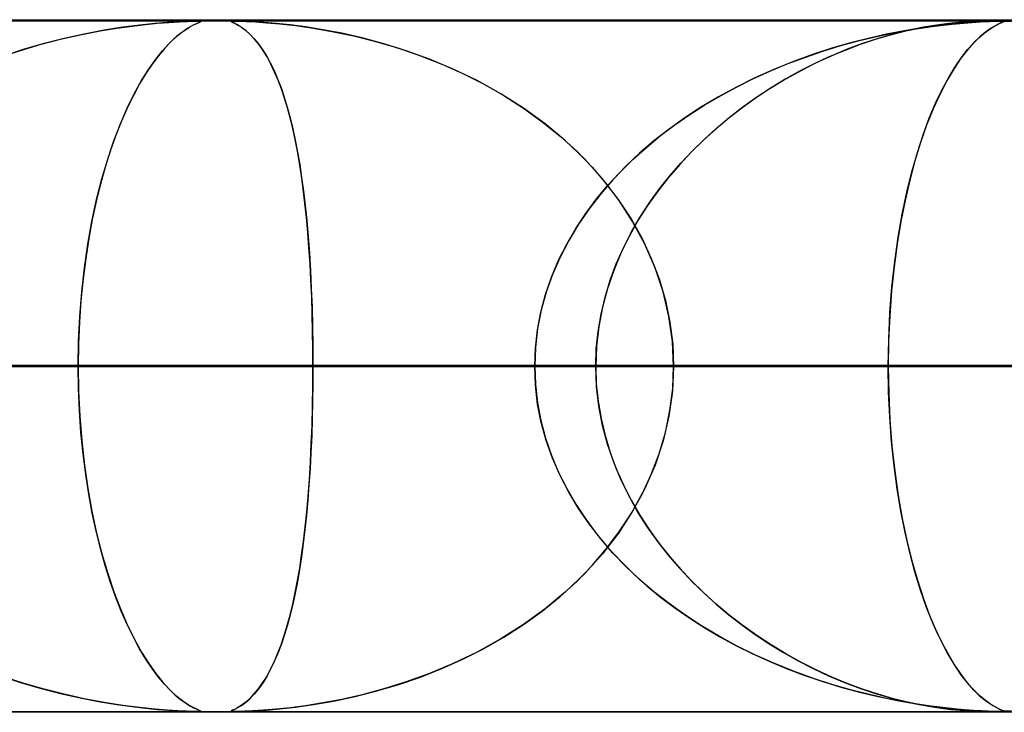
# Model space of a CAD drawing. Header units: millimetres. Extents: x -550 to 550, y -599 to 599.
# Tile 25 of 47: x 9 to 23, y 589 to 599. Entities that reach past the tile are written whole.
import ezdxf

# ---------------------------------------------------------------- set-up
doc = ezdxf.new("R2010")
doc.units = ezdxf.units.MM
doc.layers.add('HIDDEN', color=7, linetype='Continuous')
doc.layers.add('THICK', color=7, linetype='Continuous')

msp = doc.modelspace()

# ---------------------------------------------------------------- linework, layer by layer
at = {"layer": 'HIDDEN'}
for p, q in [((229.578, 598.99), (0, 598.99)), ((451, 598.99), (0, 598.99)), ((229.578, 598.99), (0, 598.99)), ((220.245, 598.98), (0, 598.98)), ((11.272, 598.979), (11.177, 598.976)), ((11.187, 598.976), (11.273, 598.979)), ((11.334, 598.98), (11.272, 598.979)), ((11.273, 598.979), (11.333, 598.98)), ((11.333, 598.98), (11.37, 598.979)), ((11.369, 598.979), (11.334, 598.98)), ((11.384, 598.976), (11.369, 598.979)), ((11.37, 598.979), (11.385, 598.976)), ((11.84, 598.979), (11.824, 598.976)), ((11.825, 598.976), (11.841, 598.979)), ((11.878, 598.98), (11.84, 598.979)), ((11.841, 598.979), (11.877, 598.98)), ((11.877, 598.98), (11.94, 598.979)), ((11.936, 598.979), (11.878, 598.98)), ((12.019, 598.976), (11.936, 598.979)), ((11.94, 598.979), (12.04, 598.976)), ((22.702, 598.979), (22.593, 598.976)), ((22.604, 598.976), (22.704, 598.979)), ((22.799, 598.98), (22.702, 598.979)), ((22.704, 598.979), (22.797, 598.98)), ((22.787, 598.976), (22.879, 598.979)), ((22.797, 598.98), (22.896, 598.979)), ((22.891, 598.979), (22.799, 598.98)), ((22.898, 598.98), (22.842, 598.978)), ((22.879, 598.979), (22.94, 598.98)), ((22.987, 598.976), (22.891, 598.979)), ((22.896, 598.979), (23.008, 598.976)), ((22.94, 598.98), (22.898, 598.98)), ((22.94, 598.98), (22.976, 598.979)), ((22.97, 598.979), (22.94, 598.98)), ((22.987, 598.978), (22.97, 598.979)), ((22.976, 598.979), (22.992, 598.976)), ((9.662, 598.785), (9.927, 598.837)), ((9.985, 598.847), (9.696, 598.793)), ((9.927, 598.837), (10.172, 598.877)), ((10.258, 598.89), (9.985, 598.847)), ((10.172, 598.877), (10.391, 598.908)), ((10.504, 598.922), (10.258, 598.89)), ((10.391, 598.908), (10.584, 598.931)), ((10.72, 598.945), (10.504, 598.922)), ((10.584, 598.931), (10.759, 598.948)), ((10.902, 598.96), (10.72, 598.945)), ((10.759, 598.948), (10.924, 598.961)), ((11.051, 598.97), (10.902, 598.96)), ((10.924, 598.961), (11.069, 598.971)), ((11.177, 598.976), (11.051, 598.97)), ((11.069, 598.971), (11.187, 598.976)), ((11.092, 598.803), (11.164, 598.855)), ((11.199, 598.878), (11.123, 598.827)), ((11.164, 598.855), (11.228, 598.895)), ((11.263, 598.915), (11.199, 598.878)), ((11.228, 598.895), (11.281, 598.924)), ((11.315, 598.94), (11.263, 598.915)), ((11.281, 598.924), (11.327, 598.945)), ((11.354, 598.957), (11.315, 598.94)), ((11.327, 598.945), (11.361, 598.961)), ((11.377, 598.969), (11.354, 598.957)), ((11.361, 598.961), (11.381, 598.971)), ((11.385, 598.976), (11.377, 598.969)), ((11.381, 598.971), (11.384, 598.976)), ((11.824, 598.976), (11.828, 598.97)), ((11.827, 598.971), (11.825, 598.976)), ((11.843, 598.961), (11.827, 598.971)), ((11.828, 598.97), (11.847, 598.96)), ((11.87, 598.948), (11.843, 598.961)), ((11.847, 598.96), (11.878, 598.945)), ((11.904, 598.931), (11.87, 598.948)), ((11.878, 598.945), (11.92, 598.922)), ((11.943, 598.908), (11.904, 598.931)), ((11.92, 598.922), (11.971, 598.89)), ((11.989, 598.877), (11.943, 598.908)), ((11.971, 598.89), (12.029, 598.847)), ((12.041, 598.837), (11.989, 598.877)), ((12.136, 598.971), (12.019, 598.976)), ((12.029, 598.847), (12.091, 598.793)), ((12.04, 598.976), (12.175, 598.969)), ((12.098, 598.785), (12.041, 598.837)), ((12.29, 598.961), (12.136, 598.971)), ((12.175, 598.969), (12.334, 598.957)), ((12.472, 598.945), (12.29, 598.961)), ((12.334, 598.957), (12.526, 598.94)), ((12.676, 598.924), (12.472, 598.945)), ((12.526, 598.94), (12.754, 598.915)), ((12.899, 598.895), (12.676, 598.924)), ((12.754, 598.915), (13.014, 598.878)), ((13.149, 598.855), (12.899, 598.895)), ((13.014, 598.878), (13.303, 598.827)), ((13.422, 598.803), (13.149, 598.855)), ((21.373, 598.785), (21.578, 598.837)), ((21.623, 598.847), (21.4, 598.793)), ((21.452, 598.82), (21.724, 598.868)), ((21.743, 598.871), (21.529, 598.834)), ((21.578, 598.837), (21.767, 598.877)), ((21.834, 598.89), (21.623, 598.847)), ((21.724, 598.868), (21.993, 598.907)), ((21.937, 598.899), (21.743, 598.871)), ((21.767, 598.877), (21.937, 598.908)), ((22.026, 598.922), (21.834, 598.89)), ((21.937, 598.908), (22.088, 598.931)), ((22.112, 598.922), (21.937, 598.899)), ((21.993, 598.907), (22.248, 598.937)), ((22.196, 598.945), (22.026, 598.922)), ((22.088, 598.931), (22.228, 598.948)), ((22.271, 598.939), (22.112, 598.922)), ((22.345, 598.96), (22.196, 598.945)), ((22.228, 598.948), (22.363, 598.961)), ((22.248, 598.937), (22.471, 598.957)), ((22.42, 598.953), (22.271, 598.939)), ((22.473, 598.97), (22.345, 598.96)), ((22.363, 598.961), (22.49, 598.971)), ((22.554, 598.963), (22.42, 598.953)), ((22.471, 598.957), (22.652, 598.969)), ((22.593, 598.976), (22.473, 598.97)), ((22.49, 598.971), (22.604, 598.976)), ((22.671, 598.97), (22.554, 598.963)), ((22.652, 598.969), (22.787, 598.976)), ((22.767, 598.975), (22.671, 598.97)), ((22.708, 598.804), (22.775, 598.854)), ((22.801, 598.872), (22.728, 598.82)), ((22.842, 598.978), (22.767, 598.975)), ((22.775, 598.854), (22.835, 598.892)), ((22.866, 598.91), (22.801, 598.872)), ((22.835, 598.892), (22.886, 598.922)), ((22.921, 598.939), (22.866, 598.91)), ((22.886, 598.922), (22.93, 598.943)), ((22.962, 598.958), (22.921, 598.939)), ((22.93, 598.943), (22.963, 598.958)), ((22.987, 598.97), (22.962, 598.958)), ((22.963, 598.958), (22.984, 598.968)), ((22.984, 598.968), (22.992, 598.974)), ((22.992, 598.974), (22.987, 598.978)), ((22.992, 598.976), (22.987, 598.97)), ((23.1, 598.971), (22.987, 598.976)), ((9.077, 598.644), (9.377, 598.722)), ((9.407, 598.729), (9.118, 598.655)), ((9.377, 598.722), (9.662, 598.785)), ((9.696, 598.793), (9.407, 598.729)), ((10.924, 598.653), (11.011, 598.736)), ((11.039, 598.761), (10.951, 598.681)), ((11.011, 598.736), (11.092, 598.803)), ((11.123, 598.827), (11.039, 598.761)), ((12.091, 598.793), (12.152, 598.729)), ((12.159, 598.721), (12.098, 598.785)), ((12.152, 598.729), (12.213, 598.655)), ((12.222, 598.644), (12.159, 598.721)), ((13.303, 598.827), (13.615, 598.761)), ((13.717, 598.736), (13.422, 598.803)), ((13.615, 598.761), (13.931, 598.681)), ((14.029, 598.653), (13.717, 598.736)), ((20.639, 598.626), (20.908, 598.699)), ((21.053, 598.734), (20.794, 598.669)), ((20.908, 598.699), (21.179, 598.764)), ((20.921, 598.644), (21.153, 598.722)), ((21.176, 598.729), (20.952, 598.655)), ((21.299, 598.789), (21.053, 598.734)), ((21.153, 598.722), (21.373, 598.785)), ((21.4, 598.793), (21.176, 598.729)), ((21.179, 598.764), (21.452, 598.82)), ((21.529, 598.834), (21.299, 598.789)), ((22.555, 598.662), (22.634, 598.74)), ((22.648, 598.753), (22.561, 598.669)), ((22.634, 598.74), (22.708, 598.804)), ((22.728, 598.82), (22.648, 598.753)), ((8.488, 598.461), (8.779, 598.557)), ((8.83, 598.573), (8.544, 598.48)), ((8.779, 598.557), (9.077, 598.644)), ((9.118, 598.655), (8.83, 598.573)), ((10.862, 598.587), (10.772, 598.48)), ((10.831, 598.551), (10.924, 598.653)), ((10.951, 598.681), (10.862, 598.587)), ((12.213, 598.655), (12.273, 598.573)), ((12.284, 598.557), (12.222, 598.644)), ((12.273, 598.573), (12.332, 598.48)), ((12.343, 598.461), (12.284, 598.557)), ((13.931, 598.681), (14.246, 598.587)), ((14.354, 598.551), (14.029, 598.653)), ((14.246, 598.587), (14.559, 598.48)), ((20.522, 598.591), (20.241, 598.5)), ((20.375, 598.545), (20.639, 598.626)), ((20.461, 598.461), (20.688, 598.557)), ((20.729, 598.573), (20.505, 598.48)), ((20.794, 598.669), (20.522, 598.591)), ((20.688, 598.557), (20.921, 598.644)), ((20.952, 598.655), (20.729, 598.573)), ((22.469, 598.566), (22.373, 598.442)), ((22.382, 598.454), (22.47, 598.567)), ((22.561, 598.669), (22.469, 598.566)), ((22.47, 598.567), (22.555, 598.662)), ((10.631, 598.286), (10.733, 598.43)), ((10.772, 598.48), (10.681, 598.358)), ((10.733, 598.43), (10.831, 598.551)), ((12.332, 598.48), (12.388, 598.377)), ((12.399, 598.356), (12.343, 598.461)), ((14.691, 598.43), (14.354, 598.551)), ((14.559, 598.48), (14.868, 598.358)), ((15.034, 598.286), (14.691, 598.43)), ((19.86, 598.36), (20.115, 598.456)), ((20.241, 598.5), (19.953, 598.396)), ((20.115, 598.456), (20.375, 598.545)), ((20.238, 598.356), (20.461, 598.461)), ((20.505, 598.48), (20.282, 598.377)), ((22.373, 598.442), (22.274, 598.296)), ((22.29, 598.321), (22.382, 598.454)), ((10.526, 598.119), (10.631, 598.286)), ((10.681, 598.358), (10.589, 598.222)), ((12.388, 598.377), (12.443, 598.266)), ((12.452, 598.244), (12.399, 598.356)), ((14.868, 598.358), (15.172, 598.222)), ((15.381, 598.119), (15.034, 598.286)), ((19.67, 598.282), (19.395, 598.159)), ((19.61, 598.256), (19.86, 598.36)), ((19.953, 598.396), (19.67, 598.282)), ((20.02, 598.244), (20.238, 598.356)), ((20.282, 598.377), (20.06, 598.266)), ((22.274, 598.296), (22.173, 598.125)), ((22.196, 598.166), (22.29, 598.321)), ((10.589, 598.222), (10.499, 598.071)), ((12.443, 598.266), (12.495, 598.145)), ((12.502, 598.125), (12.452, 598.244)), ((12.495, 598.145), (12.544, 598.017)), ((12.55, 597.999), (12.502, 598.125)), ((15.172, 598.222), (15.471, 598.071)), ((19.395, 598.159), (19.128, 598.027)), ((19.128, 598.027), (19.366, 598.145)), ((19.366, 598.145), (19.61, 598.256)), ((19.601, 597.999), (19.808, 598.125)), ((19.843, 598.145), (19.63, 598.017)), ((19.808, 598.125), (20.02, 598.244)), ((20.06, 598.266), (19.843, 598.145)), ((22.173, 598.125), (22.071, 597.929)), ((22.101, 597.99), (22.196, 598.166)), ((10.499, 598.071), (10.409, 597.905)), ((10.421, 597.929), (10.526, 598.119)), ((12.544, 598.017), (12.59, 597.88)), ((12.595, 597.865), (12.55, 597.999)), ((15.722, 597.929), (15.381, 598.119)), ((15.471, 598.071), (15.763, 597.905)), ((19.128, 598.027), (18.87, 597.887)), ((18.896, 597.901), (19.128, 598.027)), ((19.4, 597.865), (19.601, 597.999)), ((19.63, 598.017), (19.422, 597.88)), ((22.007, 597.792), (22.101, 597.99)), ((10.319, 597.721), (10.421, 597.929)), ((10.409, 597.905), (10.32, 597.723)), ((12.59, 597.88), (12.634, 597.736)), ((12.637, 597.726), (12.595, 597.865)), ((16.05, 597.721), (15.722, 597.929)), ((15.763, 597.905), (16.047, 597.723)), ((18.87, 597.887), (18.622, 597.739)), ((18.671, 597.769), (18.896, 597.901)), ((19.206, 597.726), (19.4, 597.865)), ((19.422, 597.88), (19.22, 597.736)), ((22.071, 597.929), (21.972, 597.71)), ((10.221, 597.493), (10.319, 597.721)), ((10.32, 597.723), (10.234, 597.526)), ((12.634, 597.736), (12.675, 597.584)), ((12.677, 597.58), (12.637, 597.726)), ((16.047, 597.723), (16.319, 597.526)), ((16.362, 597.493), (16.05, 597.721)), ((18.622, 597.739), (18.383, 597.582)), ((18.452, 597.629), (18.671, 597.769)), ((19.018, 597.58), (19.206, 597.726)), ((19.22, 597.736), (19.023, 597.584)), ((21.972, 597.71), (21.877, 597.475)), ((21.916, 597.575), (22.007, 597.792)), ((12.675, 597.584), (12.714, 597.425)), ((12.713, 597.428), (12.677, 597.58)), ((18.383, 597.582), (18.154, 597.419)), ((18.239, 597.482), (18.452, 597.629)), ((19.023, 597.584), (18.833, 597.425)), ((18.837, 597.428), (19.018, 597.58)), ((21.828, 597.338), (21.916, 597.575)), ((10.127, 597.247), (10.221, 597.493)), ((10.234, 597.526), (10.153, 597.318)), ((12.748, 597.269), (12.713, 597.428)), ((12.714, 597.425), (12.75, 597.259)), ((16.319, 597.526), (16.577, 597.318)), ((16.658, 597.247), (16.362, 597.493)), ((18.154, 597.419), (17.935, 597.247)), ((18.032, 597.325), (18.239, 597.482)), ((18.833, 597.425), (18.65, 597.259)), ((18.661, 597.269), (18.837, 597.428)), ((21.877, 597.475), (21.79, 597.224)), ((10.153, 597.318), (10.075, 597.098)), ((16.577, 597.318), (16.818, 597.098)), ((17.831, 597.16), (18.032, 597.325)), ((21.744, 597.08), (21.828, 597.338)), ((10.038, 596.982), (10.127, 597.247)), ((12.78, 597.102), (12.748, 597.269)), ((12.75, 597.259), (12.783, 597.087)), ((16.934, 596.982), (16.658, 597.247)), ((17.637, 596.986), (17.831, 597.16)), ((17.935, 597.247), (17.728, 597.069)), ((18.65, 597.259), (18.475, 597.087)), ((18.49, 597.102), (18.661, 597.269)), ((21.79, 597.224), (21.708, 596.959)), ((10.075, 597.098), (10.002, 596.867)), ((12.811, 596.926), (12.78, 597.102)), ((12.783, 597.087), (12.814, 596.907)), ((16.818, 597.098), (17.042, 596.867)), ((17.451, 596.803), (17.637, 596.986)), ((17.728, 597.069), (17.53, 596.883)), ((18.475, 597.087), (18.307, 596.907)), ((18.324, 596.926), (18.49, 597.102)), ((21.665, 596.803), (21.744, 597.08)), ((10.002, 596.867), (9.935, 596.625)), ((9.954, 596.699), (10.038, 596.982)), ((12.839, 596.742), (12.811, 596.926)), ((12.814, 596.907), (12.842, 596.721)), ((17.189, 596.699), (16.934, 596.982)), ((17.042, 596.867), (17.25, 596.625)), ((17.53, 596.883), (17.343, 596.688)), ((18.307, 596.907), (18.146, 596.721)), ((18.164, 596.742), (18.324, 596.926)), ((21.708, 596.959), (21.633, 596.681)), ((12.866, 596.55), (12.839, 596.742)), ((12.842, 596.721), (12.869, 596.523)), ((17.274, 596.612), (17.451, 596.803)), ((18.146, 596.721), (17.991, 596.523)), ((18.011, 596.55), (18.164, 596.742)), ((21.592, 596.507), (21.665, 596.803)), ((9.935, 596.625), (9.872, 596.373)), ((9.878, 596.399), (9.954, 596.699)), ((17.107, 596.411), (17.274, 596.612)), ((17.343, 596.688), (17.165, 596.482)), ((17.421, 596.399), (17.189, 596.699)), ((17.25, 596.625), (17.439, 596.373)), ((21.633, 596.681), (21.566, 596.389)), ((12.89, 596.349), (12.866, 596.55)), ((12.869, 596.523), (12.893, 596.315)), ((17.165, 596.482), (16.998, 596.268)), ((17.991, 596.523), (17.844, 596.315)), ((17.867, 596.349), (18.011, 596.55)), ((21.525, 596.191), (21.592, 596.507)), ((9.811, 596.085), (9.878, 596.399)), ((9.872, 596.373), (9.816, 596.111)), ((12.911, 596.141), (12.89, 596.349)), ((12.893, 596.315), (12.916, 596.096)), ((16.95, 596.201), (17.107, 596.411)), ((17.626, 596.085), (17.421, 596.399)), ((17.439, 596.373), (17.61, 596.111)), ((17.844, 596.315), (17.704, 596.096)), ((17.732, 596.141), (17.867, 596.349)), ((21.566, 596.389), (21.505, 596.083)), ((12.931, 595.926), (12.911, 596.141)), ((16.806, 595.983), (16.95, 596.201)), ((16.998, 596.268), (16.844, 596.044)), ((17.607, 595.926), (17.732, 596.141)), ((21.466, 595.857), (21.525, 596.191)), ((9.751, 595.757), (9.811, 596.085)), ((9.816, 596.111), (9.765, 595.837)), ((12.916, 596.096), (12.936, 595.866)), ((16.844, 596.044), (16.704, 595.81)), ((17.704, 596.096), (17.575, 595.866)), ((17.61, 596.111), (17.763, 595.837)), ((17.803, 595.757), (17.626, 596.085)), ((21.505, 596.083), (21.452, 595.762)), ((12.948, 595.702), (12.931, 595.926)), ((12.936, 595.866), (12.954, 595.626)), ((16.674, 595.757), (16.806, 595.983)), ((17.575, 595.866), (17.457, 595.626)), ((17.493, 595.702), (17.607, 595.926)), ((21.416, 595.506), (21.466, 595.857)), ((9.702, 595.416), (9.751, 595.757)), ((9.765, 595.837), (9.72, 595.551)), ((16.557, 595.523), (16.674, 595.757)), ((16.704, 595.81), (16.578, 595.569)), ((17.763, 595.837), (17.897, 595.551)), ((17.952, 595.416), (17.803, 595.757)), ((21.452, 595.762), (21.406, 595.426)), ((12.963, 595.472), (12.948, 595.702)), ((12.954, 595.626), (12.969, 595.374)), ((16.578, 595.569), (16.469, 595.319)), ((17.457, 595.626), (17.353, 595.374)), ((17.391, 595.472), (17.493, 595.702)), ((9.72, 595.551), (9.682, 595.253)), ((12.976, 595.234), (12.963, 595.472)), ((16.454, 595.28), (16.557, 595.523)), ((17.303, 595.234), (17.391, 595.472)), ((17.897, 595.551), (18.01, 595.253)), ((21.406, 595.426), (21.37, 595.079)), ((21.376, 595.14), (21.416, 595.506)), ((9.663, 595.066), (9.702, 595.416)), ((12.969, 595.374), (12.982, 595.114)), ((16.368, 595.03), (16.454, 595.28)), ((16.469, 595.319), (16.379, 595.063)), ((17.353, 595.374), (17.264, 595.114)), ((18.068, 595.066), (17.952, 595.416)), ((9.682, 595.253), (9.652, 594.944)), ((12.987, 594.991), (12.976, 595.234)), ((17.228, 594.991), (17.303, 595.234)), ((18.01, 595.253), (18.101, 594.944)), ((21.347, 594.764), (21.376, 595.14)), ((9.634, 594.71), (9.663, 595.066)), ((12.982, 595.114), (12.992, 594.844)), ((16.3, 594.775), (16.368, 595.03)), ((16.379, 595.063), (16.306, 594.801)), ((17.264, 595.114), (17.192, 594.844)), ((18.152, 594.71), (18.068, 595.066)), ((21.37, 595.079), (21.344, 594.722)), ((9.652, 594.944), (9.63, 594.63)), ((12.995, 594.743), (12.987, 594.991)), ((17.17, 594.743), (17.228, 594.991)), ((18.101, 594.944), (18.166, 594.63)), ((9.617, 594.351), (9.634, 594.71)), ((12.992, 594.844), (12.999, 594.567)), ((13.001, 594.493), (12.995, 594.743)), ((16.251, 594.516), (16.3, 594.775)), ((16.306, 594.801), (16.254, 594.535)), ((17.128, 594.493), (17.17, 594.743)), ((17.192, 594.844), (17.138, 594.567)), ((18.202, 594.351), (18.152, 594.71)), ((21.344, 594.722), (21.328, 594.358)), ((21.329, 594.38), (21.347, 594.764)), ((9.63, 594.63), (9.616, 594.311)), ((12.999, 594.567), (13.004, 594.281)), ((17.138, 594.567), (17.105, 594.281)), ((18.166, 594.63), (18.206, 594.311)), ((13.004, 594.242), (13.001, 594.493)), ((16.221, 594.254), (16.251, 594.516)), ((16.254, 594.535), (16.222, 594.263)), ((17.102, 594.242), (17.128, 594.493)), ((9.612, 593.99), (9.617, 594.351)), ((9.616, 594.311), (9.612, 593.99)), ((13.004, 594.281), (13.005, 593.99)), ((17.105, 594.281), (17.094, 593.99)), ((18.219, 593.99), (18.202, 594.351)), ((18.206, 594.311), (18.219, 593.99)), ((21.323, 593.99), (21.329, 594.38)), ((21.328, 594.358), (21.323, 593.99)), ((13.005, 593.99), (13.004, 594.242)), ((16.222, 594.263), (16.211, 593.99)), ((16.211, 593.99), (16.221, 594.254)), ((17.094, 593.99), (17.102, 594.242)), ((21.323, 593.99), (0, 593.99)), ((0, 593.99), (16.211, 593.99)), ((0, 593.99), (21.323, 593.99)), ((16.211, 593.99), (0, 593.99)), ((32.968, 593.99), (0, 593.99)), ((0, 593.99), (27.874, 593.99)), ((0, 593.99), (32.968, 593.99)), ((27.874, 593.99), (0, 593.99)), ((44.595, 593.99), (0, 593.99)), ((0, 593.99), (39.507, 593.99)), ((0, 593.99), (44.595, 593.99)), ((39.507, 593.99), (0, 593.99)), ((56.214, 593.99), (0, 593.99)), ((0, 593.99), (51.128, 593.99)), ((0, 593.99), (56.214, 593.99)), ((51.128, 593.99), (0, 593.99)), ((67.828, 593.99), (0, 593.99)), ((0, 593.99), (62.745, 593.99)), ((0, 593.99), (67.828, 593.99)), ((62.745, 593.99), (0, 593.99)), ((79.441, 593.99), (0, 593.99)), ((0, 593.99), (74.358, 593.99)), ((0, 593.99), (79.441, 593.99)), ((74.358, 593.99), (0, 593.99)), ((91.052, 593.99), (0, 593.99)), ((0, 593.99), (85.969, 593.99)), ((0, 593.99), (91.052, 593.99)), ((85.969, 593.99), (0, 593.99)), ((102.661, 593.99), (0, 593.99)), ((0, 593.99), (97.58, 593.99)), ((0, 593.99), (102.661, 593.99)), ((97.58, 593.99), (0, 593.99)), ((114.271, 593.99), (0, 593.99)), ((0, 593.99), (109.189, 593.99)), ((0, 593.99), (114.271, 593.99)), ((109.189, 593.99), (0, 593.99)), ((125.879, 593.99), (0, 593.99)), ((0, 593.99), (120.798, 593.99)), ((0, 593.99), (125.879, 593.99)), ((120.798, 593.99), (0, 593.99)), ((137.487, 593.99), (0, 593.99)), ((0, 593.99), (132.406, 593.99)), ((0, 593.99), (137.487, 593.99)), ((132.406, 593.99), (0, 593.99)), ((149.095, 593.99), (0, 593.99)), ((0, 593.99), (144.014, 593.99)), ((0, 593.99), (149.095, 593.99)), ((144.014, 593.99), (0, 593.99)), ((160.703, 593.99), (0, 593.99)), ((0, 593.99), (155.622, 593.99)), ((0, 593.99), (160.703, 593.99)), ((155.622, 593.99), (0, 593.99)), ((172.31, 593.99), (0, 593.99)), ((0, 593.99), (167.229, 593.99)), ((0, 593.99), (172.31, 593.99)), ((167.229, 593.99), (0, 593.99)), ((183.918, 593.99), (0, 593.99)), ((0, 593.99), (178.837, 593.99)), ((0, 593.99), (183.918, 593.99)), ((178.837, 593.99), (0, 593.99)), ((195.525, 593.99), (0, 593.99)), ((0, 593.99), (190.444, 593.99)), ((0, 593.99), (195.525, 593.99)), ((190.444, 593.99), (0, 593.99)), ((207.132, 593.99), (0, 593.99)), ((0, 593.99), (202.051, 593.99)), ((0, 593.99), (207.132, 593.99)), ((202.051, 593.99), (0, 593.99)), ((218.739, 593.99), (0, 593.99)), ((0, 593.99), (213.658, 593.99)), ((0, 593.99), (218.739, 593.99)), ((213.658, 593.99), (0, 593.99)), ((9.612, 593.99), (0, 593.99)), ((0, 593.99), (9.612, 593.99)), ((8.766, 593.99), (13.005, 593.99)), ((8.766, 593.99), (17.094, 593.99)), ((17.094, 593.99), (8.766, 593.99)), ((13.005, 593.99), (8.766, 593.99)), ((9.616, 593.669), (9.612, 593.99)), ((9.612, 593.99), (9.617, 593.629)), ((16.211, 593.99), (9.612, 593.99)), ((9.612, 593.99), (16.211, 593.99)), ((13.004, 593.699), (13.005, 593.99)), ((13.005, 593.99), (13.004, 593.738)), ((13.005, 593.99), (17.094, 593.99)), ((17.094, 593.99), (13.005, 593.99)), ((16.211, 593.99), (16.221, 593.726)), ((16.222, 593.716), (16.211, 593.99)), ((17.094, 593.99), (17.102, 593.738)), ((17.105, 593.699), (17.094, 593.99)), ((18.219, 593.99), (18.202, 593.629)), ((18.206, 593.669), (18.219, 593.99)), ((27.336, 593.99), (18.219, 593.99)), ((18.219, 593.99), (27.336, 593.99)), ((18.219, 593.99), (24.819, 593.99)), ((24.819, 593.99), (18.219, 593.99)), ((21.328, 593.622), (21.323, 593.99)), ((21.323, 593.99), (21.329, 593.6)), ((27.874, 593.99), (21.323, 593.99)), ((21.323, 593.99), (27.874, 593.99)), ((13.004, 593.738), (13.001, 593.487)), ((16.221, 593.726), (16.251, 593.464)), ((16.254, 593.445), (16.222, 593.716)), ((17.102, 593.738), (17.128, 593.487)), ((9.63, 593.35), (9.616, 593.669)), ((9.617, 593.629), (9.634, 593.27)), ((12.999, 593.413), (13.004, 593.699)), ((17.138, 593.413), (17.105, 593.699)), ((18.202, 593.629), (18.152, 593.27)), ((18.166, 593.35), (18.206, 593.669)), ((21.344, 593.258), (21.328, 593.622)), ((21.329, 593.6), (21.347, 593.216)), ((13.001, 593.487), (12.995, 593.237)), ((16.251, 593.464), (16.3, 593.205)), ((16.306, 593.179), (16.254, 593.445)), ((17.128, 593.487), (17.17, 593.237)), ((9.652, 593.036), (9.63, 593.35)), ((12.992, 593.136), (12.999, 593.413)), ((17.192, 593.136), (17.138, 593.413)), ((18.101, 593.036), (18.166, 593.35)), ((9.634, 593.27), (9.663, 592.914)), ((12.995, 593.237), (12.987, 592.989)), ((16.3, 593.205), (16.368, 592.95)), ((16.379, 592.917), (16.306, 593.179)), ((17.17, 593.237), (17.228, 592.989)), ((18.152, 593.27), (18.068, 592.914)), ((21.37, 592.901), (21.344, 593.258)), ((21.347, 593.216), (21.376, 592.84)), ((9.682, 592.727), (9.652, 593.036)), ((12.982, 592.866), (12.992, 593.136)), ((17.264, 592.866), (17.192, 593.136)), ((18.01, 592.727), (18.101, 593.036)), ((9.663, 592.914), (9.702, 592.564)), ((12.969, 592.606), (12.982, 592.866)), ((12.987, 592.989), (12.976, 592.745)), ((16.368, 592.95), (16.454, 592.7)), ((16.469, 592.661), (16.379, 592.917)), ((17.228, 592.989), (17.303, 592.745)), ((17.353, 592.606), (17.264, 592.866)), ((18.068, 592.914), (17.952, 592.564)), ((21.406, 592.554), (21.37, 592.901)), ((9.72, 592.429), (9.682, 592.727)), ((12.976, 592.745), (12.963, 592.508)), ((17.303, 592.745), (17.391, 592.508)), ((17.897, 592.429), (18.01, 592.727)), ((21.376, 592.84), (21.416, 592.474)), ((12.954, 592.354), (12.969, 592.606)), ((16.454, 592.7), (16.557, 592.457)), ((16.578, 592.411), (16.469, 592.661)), ((17.457, 592.354), (17.353, 592.606)), ((9.702, 592.564), (9.751, 592.223)), ((12.963, 592.508), (12.948, 592.278)), ((16.557, 592.457), (16.674, 592.223)), ((17.391, 592.508), (17.493, 592.278)), ((17.952, 592.564), (17.803, 592.223)), ((21.452, 592.218), (21.406, 592.554)), ((21.416, 592.474), (21.466, 592.123)), ((9.765, 592.143), (9.72, 592.429)), ((12.936, 592.114), (12.954, 592.354)), ((16.704, 592.17), (16.578, 592.411)), ((17.575, 592.114), (17.457, 592.354)), ((17.763, 592.143), (17.897, 592.429)), ((9.751, 592.223), (9.811, 591.895)), ((12.948, 592.278), (12.931, 592.055)), ((16.674, 592.223), (16.806, 591.997)), ((16.844, 591.936), (16.704, 592.17)), ((17.493, 592.278), (17.607, 592.055)), ((17.803, 592.223), (17.626, 591.895)), ((21.505, 591.897), (21.452, 592.218)), ((9.816, 591.869), (9.765, 592.143)), ((12.931, 592.055), (12.911, 591.839)), ((12.916, 591.884), (12.936, 592.114)), ((17.704, 591.884), (17.575, 592.114)), ((17.607, 592.055), (17.732, 591.839)), ((17.61, 591.869), (17.763, 592.143)), ((21.466, 592.123), (21.525, 591.789)), ((9.811, 591.895), (9.878, 591.581)), ((9.872, 591.607), (9.816, 591.869)), ((12.893, 591.665), (12.916, 591.884)), ((16.806, 591.997), (16.95, 591.779)), ((16.998, 591.712), (16.844, 591.936)), ((17.626, 591.895), (17.421, 591.581)), ((17.439, 591.607), (17.61, 591.869)), ((17.844, 591.665), (17.704, 591.884)), ((21.566, 591.591), (21.505, 591.897)), ((12.911, 591.839), (12.89, 591.631)), ((16.95, 591.779), (17.107, 591.569)), ((17.732, 591.839), (17.867, 591.631)), ((21.525, 591.789), (21.592, 591.473)), ((9.935, 591.355), (9.872, 591.607)), ((9.878, 591.581), (9.954, 591.281)), ((12.89, 591.631), (12.866, 591.43)), ((12.869, 591.457), (12.893, 591.665)), ((17.165, 591.497), (16.998, 591.712)), ((17.421, 591.581), (17.189, 591.281)), ((17.25, 591.355), (17.439, 591.607)), ((17.991, 591.457), (17.844, 591.665)), ((17.867, 591.631), (18.011, 591.43)), ((21.633, 591.299), (21.566, 591.591)), ((12.842, 591.259), (12.869, 591.457)), ((17.107, 591.569), (17.274, 591.369)), ((17.343, 591.292), (17.165, 591.497)), ((18.146, 591.259), (17.991, 591.457)), ((21.592, 591.473), (21.665, 591.177)), ((10.002, 591.113), (9.935, 591.355)), ((12.866, 591.43), (12.839, 591.238)), ((17.042, 591.113), (17.25, 591.355)), ((17.274, 591.369), (17.451, 591.177)), ((17.53, 591.097), (17.343, 591.292)), ((18.011, 591.43), (18.164, 591.238)), ((21.708, 591.021), (21.633, 591.299)), ((9.954, 591.281), (10.038, 590.998)), ((12.839, 591.238), (12.811, 591.054)), ((12.814, 591.073), (12.842, 591.259)), ((17.189, 591.281), (16.934, 590.998)), ((17.451, 591.177), (17.637, 590.994)), ((18.307, 591.073), (18.146, 591.259)), ((18.164, 591.238), (18.324, 591.054)), ((21.665, 591.177), (21.744, 590.9)), ((10.075, 590.882), (10.002, 591.113)), ((12.811, 591.054), (12.78, 590.878)), ((12.783, 590.893), (12.814, 591.073)), ((16.818, 590.882), (17.042, 591.113)), ((17.728, 590.911), (17.53, 591.097)), ((18.475, 590.893), (18.307, 591.073)), ((18.324, 591.054), (18.49, 590.878)), ((21.79, 590.756), (21.708, 591.021)), ((10.038, 590.998), (10.127, 590.733)), ((10.153, 590.662), (10.075, 590.882)), ((12.78, 590.878), (12.748, 590.711)), ((12.75, 590.721), (12.783, 590.893)), ((16.577, 590.662), (16.818, 590.882)), ((16.934, 590.998), (16.658, 590.733)), ((17.637, 590.994), (17.831, 590.82)), ((17.935, 590.733), (17.728, 590.911)), ((18.65, 590.721), (18.475, 590.893)), ((18.49, 590.878), (18.661, 590.711)), ((21.744, 590.9), (21.828, 590.643)), ((10.127, 590.733), (10.221, 590.487)), ((16.658, 590.733), (16.362, 590.487)), ((17.831, 590.82), (18.032, 590.655)), ((18.154, 590.561), (17.935, 590.733)), ((21.877, 590.505), (21.79, 590.756)), ((10.234, 590.454), (10.153, 590.662)), ((12.748, 590.711), (12.713, 590.552)), ((12.714, 590.555), (12.75, 590.721)), ((16.319, 590.454), (16.577, 590.662)), ((18.032, 590.655), (18.239, 590.498)), ((18.833, 590.555), (18.65, 590.721)), ((18.661, 590.711), (18.837, 590.552)), ((21.828, 590.643), (21.916, 590.405)), ((10.221, 590.487), (10.319, 590.259)), ((10.32, 590.257), (10.234, 590.454)), ((12.675, 590.396), (12.714, 590.555)), ((12.713, 590.552), (12.677, 590.4)), ((16.047, 590.257), (16.319, 590.454)), ((16.362, 590.487), (16.05, 590.259)), ((18.383, 590.398), (18.154, 590.561)), ((18.239, 590.498), (18.452, 590.351)), ((19.023, 590.396), (18.833, 590.555)), ((18.837, 590.552), (19.018, 590.4)), ((21.972, 590.27), (21.877, 590.505)), ((12.634, 590.244), (12.675, 590.396)), ((12.677, 590.4), (12.637, 590.254)), ((18.622, 590.241), (18.383, 590.398)), ((18.452, 590.351), (18.671, 590.211)), ((19.018, 590.4), (19.206, 590.254)), ((19.22, 590.244), (19.023, 590.396)), ((21.916, 590.405), (22.007, 590.188)), ((10.319, 590.259), (10.421, 590.051)), ((10.409, 590.075), (10.32, 590.257)), ((12.59, 590.1), (12.634, 590.244)), ((12.637, 590.254), (12.595, 590.115)), ((16.05, 590.259), (15.722, 590.051)), ((15.763, 590.075), (16.047, 590.257)), ((18.87, 590.093), (18.622, 590.241)), ((18.671, 590.211), (18.896, 590.078)), ((19.206, 590.254), (19.4, 590.115)), ((19.422, 590.1), (19.22, 590.244)), ((22.071, 590.051), (21.972, 590.27)), ((22.007, 590.188), (22.101, 589.99)), ((10.499, 589.909), (10.409, 590.075)), ((10.421, 590.051), (10.526, 589.861)), ((12.544, 589.963), (12.59, 590.1)), ((12.595, 590.115), (12.55, 589.981)), ((15.722, 590.051), (15.381, 589.861)), ((15.471, 589.909), (15.763, 590.075)), ((19.128, 589.953), (18.87, 590.093)), ((18.896, 590.078), (19.128, 589.953)), ((19.4, 590.115), (19.601, 589.981)), ((19.63, 589.963), (19.422, 590.1)), ((22.173, 589.854), (22.071, 590.051)), ((10.589, 589.758), (10.499, 589.909)), ((12.495, 589.835), (12.544, 589.963)), ((12.55, 589.981), (12.502, 589.855)), ((15.172, 589.758), (15.471, 589.909)), ((19.128, 589.953), (19.366, 589.835)), ((19.395, 589.821), (19.128, 589.953)), ((19.601, 589.981), (19.808, 589.855)), ((19.843, 589.835), (19.63, 589.963)), ((22.101, 589.99), (22.196, 589.814)), ((10.526, 589.861), (10.631, 589.694)), ((10.681, 589.622), (10.589, 589.758)), ((12.452, 589.736), (12.399, 589.624)), ((12.443, 589.714), (12.495, 589.835)), ((12.502, 589.855), (12.452, 589.736)), ((14.868, 589.622), (15.172, 589.758)), ((15.381, 589.861), (15.034, 589.694)), ((19.366, 589.835), (19.61, 589.724)), ((19.67, 589.698), (19.395, 589.821)), ((19.808, 589.855), (20.02, 589.736)), ((20.06, 589.714), (19.843, 589.835)), ((20.02, 589.736), (20.238, 589.624)), ((22.274, 589.684), (22.173, 589.854)), ((22.196, 589.814), (22.29, 589.659)), ((10.631, 589.694), (10.733, 589.55)), ((10.772, 589.5), (10.681, 589.622)), ((12.332, 589.5), (12.388, 589.603)), ((12.399, 589.624), (12.343, 589.519)), ((12.388, 589.603), (12.443, 589.714)), ((14.559, 589.5), (14.868, 589.622)), ((15.034, 589.694), (14.691, 589.55)), ((19.61, 589.724), (19.86, 589.62)), ((19.953, 589.584), (19.67, 589.698)), ((19.86, 589.62), (20.115, 589.524)), ((20.241, 589.48), (19.953, 589.584)), ((20.282, 589.603), (20.06, 589.714)), ((20.238, 589.624), (20.461, 589.519)), ((20.505, 589.5), (20.282, 589.603)), ((22.373, 589.538), (22.274, 589.684)), ((22.29, 589.659), (22.382, 589.526)), ((8.488, 589.519), (8.779, 589.423)), ((8.83, 589.407), (8.544, 589.5)), ((10.733, 589.55), (10.831, 589.429)), ((10.862, 589.393), (10.772, 589.5)), ((12.273, 589.407), (12.332, 589.5)), ((12.343, 589.519), (12.284, 589.423)), ((14.246, 589.393), (14.559, 589.5)), ((14.691, 589.55), (14.354, 589.429)), ((20.115, 589.524), (20.375, 589.435)), ((20.522, 589.389), (20.241, 589.48)), ((20.461, 589.519), (20.688, 589.423)), ((20.729, 589.407), (20.505, 589.5)), ((22.469, 589.414), (22.373, 589.538)), ((22.382, 589.526), (22.47, 589.413)), ((8.779, 589.423), (9.077, 589.336)), ((9.118, 589.325), (8.83, 589.407)), ((9.077, 589.336), (9.377, 589.258)), ((9.407, 589.251), (9.118, 589.325)), ((10.831, 589.429), (10.924, 589.327)), ((10.951, 589.299), (10.862, 589.393)), ((10.924, 589.327), (11.011, 589.244)), ((11.039, 589.219), (10.951, 589.299)), ((12.152, 589.251), (12.213, 589.325)), ((12.222, 589.336), (12.159, 589.258)), ((12.213, 589.325), (12.273, 589.407)), ((12.284, 589.423), (12.222, 589.336)), ((13.615, 589.219), (13.931, 589.299)), ((14.029, 589.327), (13.717, 589.244)), ((13.931, 589.299), (14.246, 589.393)), ((14.354, 589.429), (14.029, 589.327)), ((20.375, 589.435), (20.639, 589.354)), ((20.794, 589.311), (20.522, 589.389)), ((20.639, 589.354), (20.908, 589.281)), ((20.688, 589.423), (20.921, 589.336)), ((20.952, 589.325), (20.729, 589.407)), ((21.053, 589.245), (20.794, 589.311)), ((20.921, 589.336), (21.153, 589.258)), ((21.176, 589.251), (20.952, 589.325)), ((22.561, 589.311), (22.469, 589.414)), ((22.47, 589.413), (22.555, 589.318)), ((22.555, 589.318), (22.634, 589.24)), ((22.648, 589.227), (22.561, 589.311)), ((9.377, 589.258), (9.662, 589.195)), ((9.696, 589.187), (9.407, 589.251)), ((9.662, 589.195), (9.927, 589.143)), ((9.985, 589.133), (9.696, 589.187)), ((11.011, 589.244), (11.092, 589.177)), ((11.123, 589.153), (11.039, 589.219)), ((11.092, 589.177), (11.164, 589.125)), ((12.029, 589.133), (12.091, 589.187)), ((12.098, 589.195), (12.041, 589.143)), ((12.091, 589.187), (12.152, 589.251)), ((12.159, 589.258), (12.098, 589.195)), ((13.422, 589.177), (13.149, 589.125)), ((13.303, 589.153), (13.615, 589.219)), ((13.717, 589.244), (13.422, 589.177)), ((20.908, 589.281), (21.179, 589.216)), ((21.299, 589.191), (21.053, 589.245)), ((21.153, 589.258), (21.373, 589.195)), ((21.4, 589.187), (21.176, 589.251)), ((21.179, 589.216), (21.452, 589.16)), ((21.529, 589.146), (21.299, 589.191)), ((21.373, 589.195), (21.578, 589.143)), ((21.623, 589.133), (21.4, 589.187)), ((21.452, 589.16), (21.724, 589.112)), ((22.634, 589.24), (22.708, 589.176)), ((22.728, 589.16), (22.648, 589.227)), ((22.708, 589.176), (22.775, 589.126)), ((22.801, 589.109), (22.728, 589.16)), ((9.927, 589.143), (10.172, 589.103)), ((10.258, 589.09), (9.985, 589.133)), ((10.172, 589.103), (10.391, 589.072)), ((10.504, 589.058), (10.258, 589.09)), ((10.391, 589.072), (10.584, 589.049)), ((10.72, 589.035), (10.504, 589.058)), ((10.584, 589.049), (10.759, 589.032)), ((10.902, 589.02), (10.72, 589.035)), ((10.759, 589.032), (10.924, 589.019)), ((11.051, 589.01), (10.902, 589.02)), ((10.924, 589.019), (11.069, 589.009)), ((11.199, 589.102), (11.123, 589.153)), ((11.164, 589.125), (11.228, 589.085)), ((11.263, 589.065), (11.199, 589.102)), ((11.228, 589.085), (11.281, 589.056)), ((11.315, 589.04), (11.263, 589.065)), ((11.281, 589.056), (11.327, 589.035)), ((11.354, 589.023), (11.315, 589.04)), ((11.327, 589.035), (11.361, 589.019)), ((11.377, 589.012), (11.354, 589.023)), ((11.361, 589.019), (11.381, 589.009)), ((11.843, 589.019), (11.827, 589.009)), ((11.828, 589.01), (11.847, 589.02)), ((11.87, 589.032), (11.843, 589.019)), ((11.847, 589.02), (11.878, 589.035)), ((11.904, 589.049), (11.87, 589.032)), ((11.878, 589.035), (11.92, 589.058)), ((11.943, 589.072), (11.904, 589.049)), ((11.92, 589.058), (11.971, 589.09)), ((11.989, 589.103), (11.943, 589.072)), ((11.971, 589.09), (12.029, 589.133)), ((12.041, 589.143), (11.989, 589.103)), ((12.29, 589.019), (12.136, 589.009)), ((12.175, 589.012), (12.334, 589.023)), ((12.472, 589.035), (12.29, 589.019)), ((12.334, 589.023), (12.526, 589.04)), ((12.676, 589.056), (12.472, 589.035)), ((12.526, 589.04), (12.754, 589.065)), ((12.899, 589.085), (12.676, 589.056)), ((12.754, 589.065), (13.014, 589.102)), ((13.149, 589.125), (12.899, 589.085)), ((13.014, 589.102), (13.303, 589.153)), ((21.743, 589.109), (21.529, 589.146)), ((21.578, 589.143), (21.767, 589.103)), ((21.834, 589.09), (21.623, 589.133)), ((21.724, 589.112), (21.993, 589.073)), ((21.937, 589.081), (21.743, 589.109)), ((21.767, 589.103), (21.937, 589.072)), ((22.026, 589.058), (21.834, 589.09)), ((22.112, 589.058), (21.937, 589.081)), ((21.937, 589.072), (22.088, 589.049)), ((21.993, 589.073), (22.248, 589.043)), ((22.196, 589.035), (22.026, 589.058)), ((22.088, 589.049), (22.228, 589.032)), ((22.271, 589.041), (22.112, 589.058)), ((22.345, 589.02), (22.196, 589.035)), ((22.228, 589.032), (22.363, 589.019)), ((22.248, 589.043), (22.471, 589.023)), ((22.42, 589.027), (22.271, 589.041)), ((22.473, 589.01), (22.345, 589.02)), ((22.363, 589.019), (22.49, 589.009)), ((22.554, 589.017), (22.42, 589.027)), ((22.471, 589.023), (22.652, 589.011)), ((22.671, 589.01), (22.554, 589.017)), ((22.775, 589.126), (22.835, 589.088)), ((22.866, 589.07), (22.801, 589.109)), ((22.835, 589.088), (22.886, 589.059)), ((22.921, 589.041), (22.866, 589.07)), ((22.886, 589.059), (22.93, 589.037)), ((22.962, 589.022), (22.921, 589.041)), ((22.93, 589.037), (22.963, 589.022)), ((22.987, 589.01), (22.962, 589.022)), ((22.963, 589.022), (22.984, 589.012)), ((0, 589), (220.245, 589)), ((229.578, 588.99), (0, 588.99)), ((451, 588.99), (0, 588.99)), ((229.578, 588.99), (0, 588.99)), ((11.177, 589.004), (11.051, 589.01)), ((11.069, 589.009), (11.187, 589.004)), ((11.272, 589.001), (11.177, 589.004)), ((11.187, 589.004), (11.273, 589.001)), ((11.334, 589), (11.272, 589.001)), ((11.273, 589.001), (11.333, 589)), ((11.333, 589), (11.37, 589.001)), ((11.369, 589.001), (11.334, 589)), ((11.384, 589.004), (11.369, 589.001)), ((11.37, 589.001), (11.385, 589.004)), ((11.385, 589.004), (11.377, 589.012)), ((11.381, 589.009), (11.384, 589.004)), ((11.824, 589.004), (11.828, 589.01)), ((11.84, 589.001), (11.824, 589.004)), ((11.827, 589.009), (11.825, 589.004)), ((11.825, 589.004), (11.841, 589.001)), ((11.878, 589), (11.84, 589.001)), ((11.841, 589.001), (11.877, 589)), ((11.877, 589), (11.94, 589.001)), ((11.877, 589), (22.798, 589)), ((11.936, 589.001), (11.878, 589)), ((12.019, 589.004), (11.936, 589.001)), ((11.94, 589.001), (12.04, 589.004)), ((12.136, 589.009), (12.019, 589.004)), ((12.04, 589.004), (12.175, 589.012)), ((22.593, 589.004), (22.473, 589.01)), ((22.49, 589.009), (22.604, 589.004)), ((22.702, 589.001), (22.593, 589.004)), ((22.604, 589.004), (22.704, 589.001)), ((22.652, 589.011), (22.787, 589.004)), ((22.767, 589.005), (22.671, 589.01)), ((22.799, 589), (22.702, 589.001)), ((22.704, 589.001), (22.797, 589)), ((22.842, 589.002), (22.767, 589.005)), ((22.787, 589.004), (22.879, 589.001)), ((22.797, 589), (22.896, 589.001)), ((22.891, 589.001), (22.799, 589)), ((22.898, 589), (22.842, 589.002)), ((22.879, 589.001), (22.94, 589)), ((22.987, 589.004), (22.891, 589.001)), ((22.896, 589.001), (23.008, 589.004)), ((22.94, 589), (22.898, 589)), ((22.94, 589), (22.976, 589.001)), ((22.97, 589), (22.94, 589)), ((22.987, 589.002), (22.97, 589)), ((22.976, 589.001), (22.992, 589.004)), ((22.984, 589.012), (22.992, 589.006)), ((22.992, 589.004), (22.987, 589.01)), ((23.1, 589.009), (22.987, 589.004)), ((22.992, 589.006), (22.987, 589.002))]:
    msp.add_line(p, q, dxfattribs=at)
at = {"layer": 'THICK'}
for p, q in [((0, 599), (506, 599)), ((506, 594), (0, 594))]:
    msp.add_line(p, q, dxfattribs=at)

doc.saveas('drawing.dxf')
